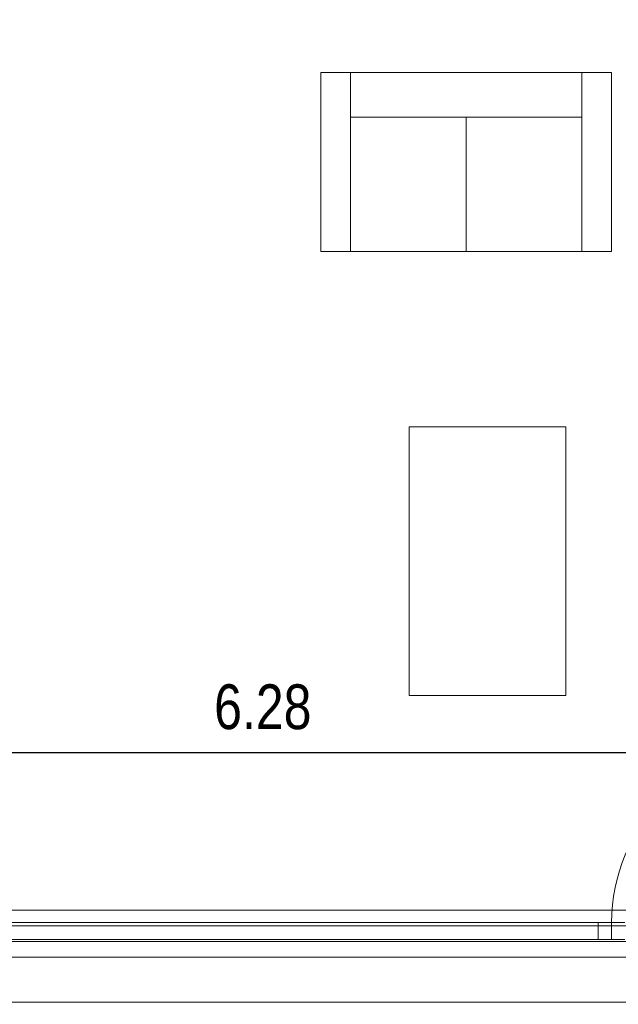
# Model space of a CAD drawing. Header units: metres. Extents: x -7.1 to 26.5, y -14.7 to 18.1.
# Tile 110 of 182: x 18.4 to 21.1, y -4.1 to 0.3. Entities that reach past the tile are written whole.
import ezdxf

# ---------------------------------------------------------------- set-up
doc = ezdxf.new("R2010")
doc.units = ezdxf.units.M
doc.header["$PDMODE"] = 65
doc.linetypes.add('AUSGEZOGEN', pattern=[0])
for name, color, linetype in [('XR$1$010 Fenster', 7, 'AUSGEZOGEN'), ('XR$1$030 Bodenaufbauten', 7, 'AUSGEZOGEN'), ('XR$1$065 Möbel Einrichtung', 7, 'AUSGEZOGEN'), ('XR$1$080 Raumdefinitionen Kontur', 7, 'AUSGEZOGEN'), ('XR$2$105 Bemassungen 100', 7, 'AUSGEZOGEN'), ('XR$3$035 Decken', 7, 'AUSGEZOGEN')]:
    doc.layers.add(name, color=color, linetype=linetype)
doc.styles.add('ARIAL', font='arial.ttf')
doc.dimstyles.new('DIMSTYLE_3', dxfattribs={"dimtxt": 0.2, "dimasz": 0.3, "dimexe": 0, "dimexo": 0, "dimgap": 0.1, "dimtad": 2, "dimrnd": 0.005, "dimzin": 4, "dimdsep": 46, "dimtxsty": 'ARIAL', "dimblk1": 'ALL_ML_STRICH', "dimblk2": 'ALL_ML_STRICH', "dimsah": 1, "dimcen": 0, "dimclrd": 7, "dimclre": 7, "dimclrt": 7, "dimadec": 0, "dimazin": 0, "dimtfac": 1, "dimtdec": 0, "dimtix": 1, "dimtmove": 2, "dimatfit": 3, "dimfxl": 0, "dimtzin": 0, "dimlwd": 0, "dimlwe": 18, "dimarcsym": 0})

# ---------------------------------------------------------------- blocks, each defined once
blk = doc.blocks.new('ALL_ML_STRICH')
at = {"color": 0, "linetype": 'ByBlock', "lineweight": -2}
for p, q in [((0, -0.5), (0, 0.5)), ((-0.3, -0.3), (0.3, 0.3)), ((-1, 0), (0.5, 0))]:
    blk.add_line(p, q, dxfattribs=at)
blk = doc.blocks.new('*D152')
at = {"layer": 'DEFPOINTS', "color": 7, "linetype": 'AUSGEZOGEN', "lineweight": 18, "transparency": 16777216}
for p in [(16.3418, -2.9416), (22.6218, -2.9416), (16.3418, -3.0959)]:
    blk.add_point(p, dxfattribs=at)
at = {"layer": 'XR$2$105 Bemassungen 100', "color": 7, "linetype": 'AUSGEZOGEN', "lineweight": -2, "transparency": 16777216}
for p, q in [((16.3418, -2.9416), (16.3418, -2.9416)), ((16.3418, -2.9416), (22.6218, -2.9416)), ((22.6218, -2.9416), (22.6218, -2.9416))]:
    blk.add_line(p, q, dxfattribs=at)
at = {"layer": 'XR$2$105 Bemassungen 100', "color": 7, "linetype": 'AUSGEZOGEN', "lineweight": 18, "transparency": 16777216, "xscale": 0.3, "yscale": 0.3, "zscale": 0.3, "rotation": 180}
blk.add_blockref('ALL_ML_STRICH', (16.3418, -2.9416), dxfattribs=at)
at = {"layer": 'XR$2$105 Bemassungen 100', "color": 7, "linetype": 'AUSGEZOGEN', "lineweight": 18, "transparency": 16777216, "xscale": 0.3, "yscale": 0.3, "zscale": 0.3}
blk.add_blockref('ALL_ML_STRICH', (22.6218, -2.9416), dxfattribs=at)
at = {"layer": 'XR$2$105 Bemassungen 100', "color": 7, "linetype": 'AUSGEZOGEN', "lineweight": 18, "transparency": 16777216, "insert": (19.4932, -2.7382), "char_height": 0.2, "width": 0.64, "attachment_point": 5, "style": 'ARIAL'}
blk.add_mtext('\\W0.80;\\A1;{\\A1;{6.28\\H0.132000;\\S^ ;}}', dxfattribs=at)

msp = doc.modelspace()

# ---------------------------------------------------------------- linework, layer by layer
at = {"layer": 'XR$1$010 Fenster', "color": 7, "linetype": 'AUSGEZOGEN', "lineweight": 13, "transparency": 33554687}
for p, q in [((20.9918, -3.7015), (18.3118, -3.7015)), ((21.0518, -3.7015), (20.9918, -3.7015)), ((20.9918, -3.7015), (20.9918, -3.7765)), ((21.1118, -3.7015), (21.0518, -3.7015)), ((21.0518, -3.7015), (21.0518, -3.7765)), ((21.0518, -3.7765), (21.0518, -3.7015)), ((18.3118, -3.7765), (20.9918, -3.7765)), ((20.9918, -3.7765), (21.0518, -3.7765)), ((21.0518, -3.7765), (21.1118, -3.7765))]:
    msp.add_line(p, q, dxfattribs=at)
msp.add_arc((21.8318, -3.7015), 0.78, 90, 180, dxfattribs=at)
at = {"layer": 'XR$1$030 Bodenaufbauten', "color": 254, "linetype": 'AUSGEZOGEN', "lineweight": 13, "transparency": 33554687}
msp.add_lwpolyline([(2.2618, -3.7865), (22.6418, -3.7865), (22.6418, 10.7535), (14.8918, 10.7535), (14.8918, 6.0735), (10.0118, 6.0735), (10.0118, 8.0099), (10.0118, 10.7535), (2.2618, 10.7535), (2.2618, -3.7865)], close=True, dxfattribs=at)
at = {"layer": 'XR$1$030 Bodenaufbauten', "color": 7, "linetype": 'AUSGEZOGEN', "lineweight": 18, "transparency": 33554687}
msp.add_lwpolyline([(1.9518, -6.6565), (22.9518, -6.6565), (22.9518, -3.8565), (1.9518, -3.8565), (1.9518, -6.6565)], close=True, dxfattribs=at)
at = {"layer": 'XR$1$065 Möbel Einrichtung', "color": 8, "linetype": 'AUSGEZOGEN', "lineweight": 13, "transparency": 33554687}
for p, q in [((21.0522, 0.0974), (19.7522, 0.0974)), ((19.7522, 0.0974), (19.7522, -0.7026)), ((19.8855, 0.0974), (19.8855, -0.7026)), ((20.9188, 0.0974), (20.9188, -0.7026)), ((21.0522, -0.7026), (21.0522, 0.0974)), ((19.8855, -0.1026), (20.9188, -0.1026)), ((20.4022, -0.7026), (20.4022, -0.1026)), ((19.7522, -0.7026), (21.0522, -0.7026)), ((20.1473, -1.4858), (20.1473, -2.6858)), ((20.8473, -1.4858), (20.1473, -1.4858)), ((20.8473, -2.6858), (20.8473, -1.4858)), ((20.1473, -2.6858), (20.8473, -2.6858))]:
    msp.add_line(p, q, dxfattribs=at)
at = {"layer": 'XR$1$080 Raumdefinitionen Kontur', "color": 8, "linetype": 'AUSGEZOGEN', "lineweight": 13, "transparency": 33554687}
for points in [[(16.3418, -3.6465), (22.6218, -3.6465), (22.6218, 3.5835), (18.6718, 3.5835), (17.4718, 3.5835), (16.3418, 3.5835), (16.3418, -3.6465)], [(16.9618, -6.6565), (22.9518, -6.6565), (22.9518, -4.0565), (16.9618, -4.0565), (16.9618, -6.6565)]]:
    msp.add_lwpolyline(points, close=True, dxfattribs=at)
at = {"layer": 'XR$3$035 Decken', "color": 7, "linetype": 'AUSGEZOGEN', "lineweight": 18, "transparency": 33554687}
msp.add_lwpolyline([(1.9918, -6.6565), (22.9418, -6.6565), (22.9418, -3.7165), (1.9918, -3.7165), (1.9918, -6.6565)], close=True, dxfattribs=at)

# ---------------------------------------------------------------- dimensions: what is measured, and where the dimension line sits
at = {"layer": 'XR$2$105 Bemassungen 100', "color": 7, "linetype": 'AUSGEZOGEN', "lineweight": 18, "transparency": 33554687}
dim = msp.add_linear_dim(base=(22.6218, -2.9416), p1=(16.3418, -2.9416), p2=(22.6218, -2.9416), dimstyle='DIMSTYLE_3', override={"dimpost": '<>', "dimclrd": 7, "dimclre": 7, "dimclrt": 7, "dimlwd": 0, "dimlwe": 18}, dxfattribs=at)
dim.commit()
dim.dimension.update_dxf_attribs({"geometry": '*D152', "text_midpoint": (19.4932, -2.7382), "dimtype": 160})

doc.saveas('drawing.dxf')
